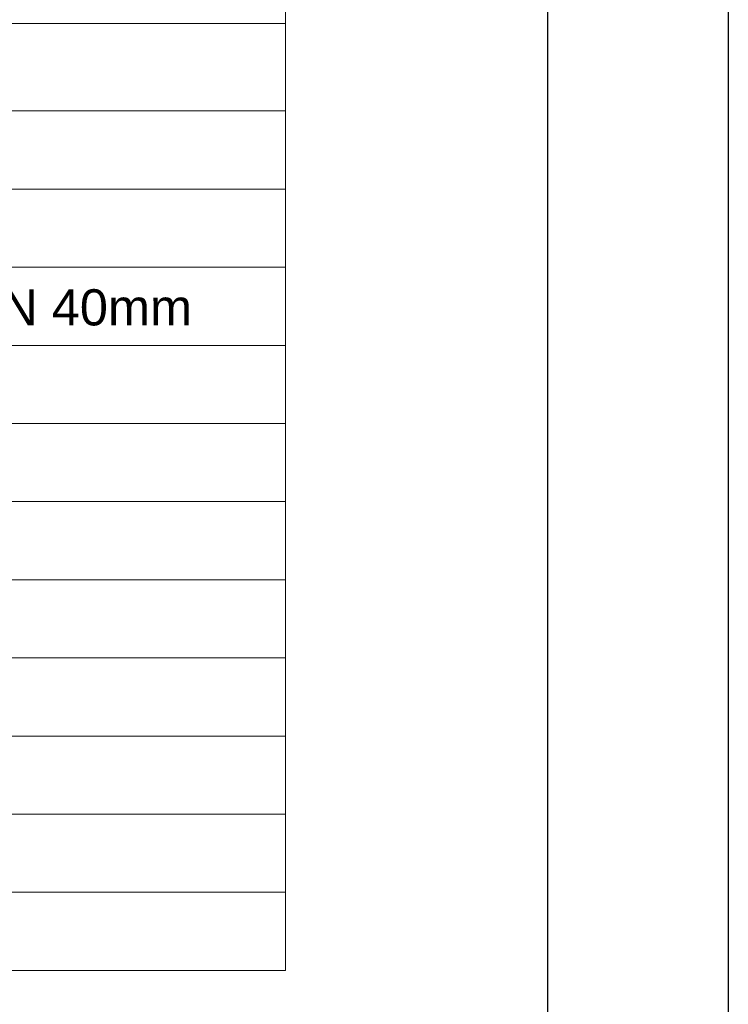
# Model space of a CAD drawing. Header units: millimetres. Extents: x 567 to 934, y -1 to 364.
# Tile 248 of 256: x 713.54 to 717.46, y 155.07 to 160.51. Entities that reach past the tile are written whole.
import ezdxf

# ---------------------------------------------------------------- set-up
doc = ezdxf.new("R2010")
doc.units = ezdxf.units.MM
doc.header["$MEASUREMENT"] = 0
doc.linetypes.add('NULL', pattern=[0])
doc.layers.get('0').update_dxf_attribs({"lineweight": 18})
doc.layers.add('DI-Tabelas', color=7, linetype='Continuous', lineweight=13)
doc.layers.add('FOLHA_PADRÃO', color=7, linetype='Continuous')
doc.styles.add('Arial', font='arial.ttf')

# ---------------------------------------------------------------- blocks, each defined once
blk = doc.blocks.new('A1EST. 1500')
at = {"layer": 'FOLHA_PADRÃO', "color": 1, "linetype": 'Continuous'}
blk.add_line((150, 59.4001), (150, 0), dxfattribs=at)
at = {"layer": 'FOLHA_PADRÃO', "color": 6, "linetype": 'Continuous'}
blk.add_lwpolyline([(149, 58.4001), (149, 1), (1, 1), (1, 58.4001), (149, 58.4001)], dxfattribs=at)

msp = doc.modelspace()

# ---------------------------------------------------------------- linework, layer by layer
at = {"layer": 'DI-Tabelas'}
for p, q in [((715.0076, 160.922), (715.0076, 160.49)), ((715.0076, 160.49), (708.8988, 160.49)), ((715.0076, 160.49), (715.0076, 160.007)), ((715.0076, 160.007), (708.8988, 160.007)), ((715.0076, 160.007), (715.0076, 159.575)), ((715.0076, 159.575), (708.8988, 159.575)), ((715.0076, 159.575), (715.0076, 159.143)), ((715.0076, 159.143), (708.8988, 159.143)), ((715.0076, 159.143), (715.0076, 158.711)), ((715.0076, 158.711), (708.8988, 158.711)), ((715.0076, 158.711), (715.0076, 158.279)), ((715.0076, 158.279), (708.8988, 158.279)), ((715.0076, 158.279), (715.0076, 157.847)), ((715.0076, 157.847), (708.8988, 157.847)), ((715.0076, 157.847), (715.0076, 157.415)), ((715.0076, 157.415), (708.8988, 157.415)), ((715.0076, 157.415), (715.0076, 156.983)), ((715.0076, 156.983), (708.8988, 156.983)), ((715.0076, 156.983), (715.0076, 156.551)), ((715.0076, 156.551), (708.8988, 156.551)), ((715.0076, 156.551), (715.0076, 156.119)), ((715.0076, 156.119), (708.8988, 156.119)), ((715.0076, 156.119), (715.0076, 155.687)), ((715.0076, 155.687), (708.8988, 155.687)), ((715.0076, 155.687), (715.0076, 155.255)), ((715.0076, 155.255), (708.8988, 155.255))]:
    msp.add_line(p, q, dxfattribs=at)

# ---------------------------------------------------------------- block references
msp.add_blockref('A1EST. 1500', (567.4569, 121.146))

# ---------------------------------------------------------------- texts
at = {"layer": 'DI-Tabelas', "linetype": 'NULL', "insert": (708.9488, 158.761), "char_height": 0.2, "width": 11.085366, "attachment_point": 7, "line_spacing_factor": 0.6, "style": 'Arial'}
msp.add_mtext('Mictório de Descarga Automática- DN 40mm', dxfattribs=at)

doc.saveas('drawing.dxf')
